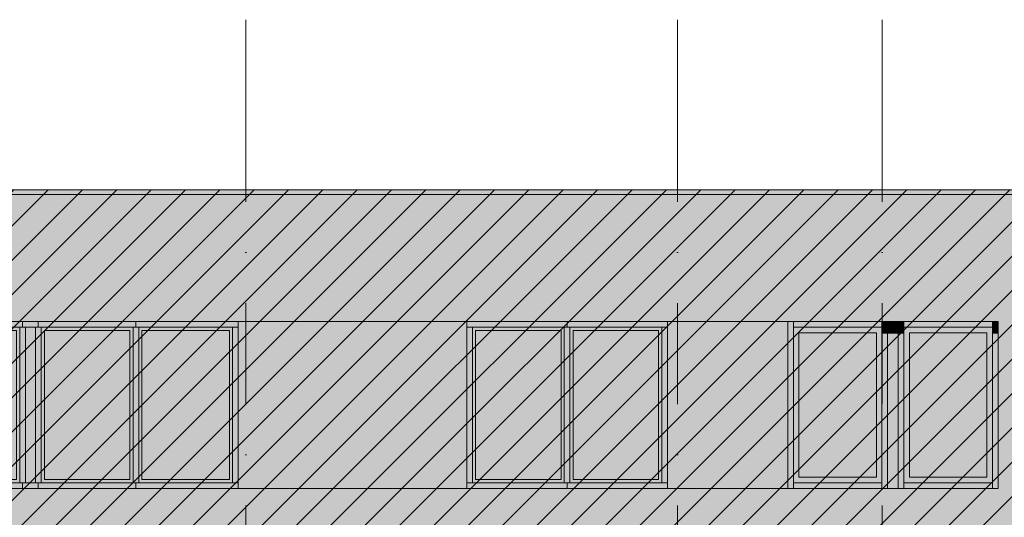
# Model space of a CAD drawing. Header units: millimetres. Extents: x -194 to 1012562, y 0 to 44349.
# Tile 30 of 97: x 45428 to 57590, y 28519 to 34667. Entities that reach past the tile are written whole.
import ezdxf
from ezdxf.enums import TextEntityAlignment as Align

# ---------------------------------------------------------------- set-up
doc = ezdxf.new("R2010")
doc.units = ezdxf.units.MM
doc.header["$MEASUREMENT"] = 0
doc.linetypes.add('streep-punt', pattern=[2500, 1250, -625, 0, -625])
for name, color, linetype in [('New_0 2D arcering', 7, 'Continuous'), ('New_A-WALL-____-OTLN.IFC Model', 7, 'Continuous'), ('New_IFC Appartementen', 7, 'Continuous'), ('New_IFC Appartementen 2D arcering', 7, 'Continuous'), ('Stramien', 7, 'Continuous')]:
    doc.layers.add(name, color=color, linetype=linetype)
doc.styles.add('GENERATED_STYLE_1', font='arial.ttf')

# ---------------------------------------------------------------- blocks, each defined once
blk = doc.blocks.new('Section Element_555_7', base_point=(76179, 8237))
at = {"layer": 'New_IFC Appartementen 2D arcering', "linetype": 'Continuous', "lineweight": 0, "true_color": 0x1e2122}
blk.add_hatch(color=250, dxfattribs=at).paths.add_polyline_path([(57513, 30937), (57443, 30937), (57443, 30788), (57513, 30788)])
at = {"layer": 'New_IFC Appartementen', "color": 9, "linetype": 'Continuous', "lineweight": 0}
blk.add_line((57443, 28947), (57443, 30867), dxfattribs=at)
blk = doc.blocks.new('Section Element_556_7', base_point=(76179, 8237))
at = {"layer": 'New_IFC Appartementen', "color": 9, "linetype": 'Continuous', "lineweight": 0}
for p, q in [((56350, 28947), (57443, 28947)), ((57443, 28947), (57443, 28877))]:
    blk.add_line(p, q, dxfattribs=at)
blk = doc.blocks.new('Section Element_557_7', base_point=(76179, 8237))
at = {"layer": 'New_IFC Appartementen 2D arcering', "linetype": 'Continuous', "lineweight": 0, "true_color": 0x1e2122}
blk.add_hatch(color=250, dxfattribs=at).paths.add_polyline_path([(56350, 30937), (56280, 30937), (56280, 30788), (56350, 30788)])
at = {"layer": 'New_IFC Appartementen', "color": 9, "linetype": 'Continuous', "lineweight": 0}
for p, q in [((56350, 30867), (56350, 28947)), ((56350, 28947), (56350, 28877))]:
    blk.add_line(p, q, dxfattribs=at)
blk = doc.blocks.new('Section Element_558_7', base_point=(76179, 8237))
at = {"layer": 'New_IFC Appartementen 2D arcering', "linetype": 'Continuous', "lineweight": 0, "true_color": 0x1e2122}
for points in [[(57443, 30867), (56350, 30867), (56350, 28947), (56356, 28947), (56356, 30780), (56417, 30780), (56417, 30800), (57376, 30800), (57376, 30780), (57443, 30780)], [(56417, 29014), (56434, 29014), (56434, 30757), (57376, 30757), (57376, 30800), (56417, 30800)]]:
    blk.add_hatch(color=250, dxfattribs=at).paths.add_polyline_path(points)
at = {"layer": 'New_IFC Appartementen', "color": 9, "linetype": 'Continuous', "lineweight": 0}
for p, q in [((56417, 30800), (57376, 30800)), ((56417, 29014), (56417, 30800)), ((57376, 30800), (57376, 29014)), ((57376, 29014), (56417, 29014))]:
    blk.add_line(p, q, dxfattribs=at)
blk = doc.blocks.new('Section Element_559_7', base_point=(76179, 8237))
at = {"layer": 'New_IFC Appartementen 2D arcering', "linetype": 'Continuous', "lineweight": 0, "true_color": 0x1e2122}
blk.add_hatch(color=250, dxfattribs=at).paths.add_polyline_path([(56350, 30937), (56350, 30867), (57443, 30867), (57443, 30937)])
at = {"layer": 'New_IFC Appartementen', "color": 9, "linetype": 'Continuous', "lineweight": 0}
for p, q in [((56350, 30867), (56350, 30937)), ((57443, 30867), (57443, 30937)), ((57443, 30867), (56350, 30867))]:
    blk.add_line(p, q, dxfattribs=at)
blk = doc.blocks.new('Section Element_560_7', base_point=(76179, 8237))
at = {"layer": 'New_IFC Appartementen 2D arcering', "linetype": 'Continuous', "lineweight": 0, "true_color": 0x1e2122}
blk.add_hatch(color=250, dxfattribs=at).paths.add_polyline_path([(56149, 30937), (56079, 30937), (56079, 30788), (56149, 30788)])
at = {"layer": 'New_IFC Appartementen', "color": 9, "linetype": 'Continuous', "lineweight": 0}
blk.add_line((56079, 30867), (56079, 28947), dxfattribs=at)
blk = doc.blocks.new('Section Element_561_7', base_point=(76179, 8237))
at = {"layer": 'New_IFC Appartementen 2D arcering', "linetype": 'Continuous', "lineweight": 0, "true_color": 0x1e2122}
blk.add_hatch(color=250, dxfattribs=at).paths.add_polyline_path([(54917, 28877), (54982, 28877), (54982, 30788), (54987, 30788), (54987, 30937), (54917, 30937)])
at = {"layer": 'New_IFC Appartementen', "color": 9, "linetype": 'Continuous', "lineweight": 0}
blk.add_line((54987, 28947), (54987, 30867), dxfattribs=at)
blk = doc.blocks.new('Section Element_562_7', base_point=(76179, 8237))
at = {"layer": 'New_IFC Appartementen 2D arcering', "linetype": 'Continuous', "lineweight": 0, "true_color": 0x1e2122}
blk.add_hatch(color=250, dxfattribs=at).paths.add_polyline_path([(54987, 30937), (54987, 30867), (56079, 30867), (56079, 30937)])
at = {"layer": 'New_IFC Appartementen', "color": 9, "linetype": 'Continuous', "lineweight": 0}
for p, q in [((54987, 30937), (54987, 30867)), ((56079, 30937), (56079, 30867)), ((54987, 30867), (56079, 30867))]:
    blk.add_line(p, q, dxfattribs=at)
blk = doc.blocks.new('Section Element_563_7', base_point=(76179, 8237))
at = {"layer": 'New_IFC Appartementen', "color": 9, "linetype": 'Continuous', "lineweight": 0}
for p, q in [((54987, 28877), (54987, 28947)), ((56079, 28947), (54987, 28947)), ((56079, 28877), (56079, 28947))]:
    blk.add_line(p, q, dxfattribs=at)
blk = doc.blocks.new('Section Element_564_7', base_point=(76179, 8237))
at = {"layer": 'New_IFC Appartementen 2D arcering', "linetype": 'Continuous', "lineweight": 0, "true_color": 0x1e2122}
for points in [[(56079, 30867), (54987, 30867), (54987, 28947), (54992, 28947), (54992, 30780), (55054, 30780), (55054, 30800), (56012, 30800), (56012, 30780), (56079, 30780)], [(55054, 30800), (55054, 29014), (55070, 29014), (55070, 30757), (56012, 30757), (56012, 30800)]]:
    blk.add_hatch(color=250, dxfattribs=at).paths.add_polyline_path(points)
at = {"layer": 'New_IFC Appartementen', "color": 9, "linetype": 'Continuous', "lineweight": 0}
for p, q in [((55054, 30800), (55054, 29014)), ((56012, 30800), (55054, 30800)), ((56012, 29014), (56012, 30800)), ((55054, 29014), (56012, 29014))]:
    blk.add_line(p, q, dxfattribs=at)
blk = doc.blocks.new('Section Element_565_7', base_point=(76179, 8237))
at = {"layer": 'New_IFC Appartementen 2D arcering', "linetype": 'Continuous', "lineweight": 0, "true_color": 0x1e2122}
blk.add_hatch(color=250, dxfattribs=at).paths.add_polyline_path([(56280, 30937), (56149, 30937), (56149, 30788), (56280, 30788)])
blk = doc.blocks.new('Section Element_566_7', base_point=(76179, 8237))
at = {"layer": 'New_A-WALL-____-OTLN.IFC Model', "color": 1, "linetype": 'Continuous', "lineweight": 0}
blk.add_line((56149, 30937), (56149, 28877), dxfattribs=at)
blk = doc.blocks.new('Section Element_567_7', base_point=(76179, 8237))
at = {"layer": 'New_A-WALL-____-OTLN.IFC Model', "color": 1, "linetype": 'Continuous', "lineweight": 0}
blk.add_line((56280, 28877), (56280, 30937), dxfattribs=at)
blk = doc.blocks.new('Section Element_568_7', base_point=(76179, 8237))
at = {"layer": 'New_IFC Appartementen 2D arcering', "linetype": 'Continuous', "lineweight": 0, "true_color": 0x1e2122}
blk.add_hatch(color=250, dxfattribs=at).paths.add_polyline_path([(48128, 30937), (48128, 30880), (50950, 30880), (50950, 30937)])
at = {"layer": 'New_IFC Appartementen', "color": 2, "linetype": 'Continuous', "lineweight": 0}
for p, q in [((48128, 30937), (48128, 28877)), ((50950, 30937), (50950, 28877))]:
    blk.add_line(p, q, dxfattribs=at)
blk = doc.blocks.new('Section Element_571_7', base_point=(76179, 8237))
at = {"layer": 'New_IFC Appartementen', "color": 9, "linetype": 'Continuous', "lineweight": 0}
for p, q in [((48058, 30867), (46898, 30867)), ((46898, 30867), (46898, 28947)), ((46938, 28987), (46938, 30827)), ((46938, 30827), (48018, 30827)), ((48018, 30827), (48018, 28987)), ((48058, 28947), (48058, 30867)), ((46898, 28947), (48058, 28947)), ((48018, 28987), (46938, 28987))]:
    blk.add_line(p, q, dxfattribs=at)
blk = doc.blocks.new('Section Element_574_7', base_point=(76179, 8237))
at = {"layer": 'New_IFC Appartementen', "color": 9, "linetype": 'Continuous', "lineweight": 0}
blk.add_line((48058, 28947), (48128, 28947), dxfattribs=at)
blk = doc.blocks.new('Section Element_576_7', base_point=(76179, 8237))
at = {"layer": 'New_IFC Appartementen', "color": 9, "linetype": 'Continuous', "lineweight": 0}
blk.add_line((45498, 30867), (45498, 28947), dxfattribs=at)
blk = doc.blocks.new('Section Element_577_7', base_point=(76179, 8237))
at = {"layer": 'New_IFC Appartementen', "color": 9, "linetype": 'Continuous', "lineweight": 0}
blk.add_line((45428, 28947), (45463, 28947), dxfattribs=at)
blk = doc.blocks.new('Section Element_578_7', base_point=(76179, 8237))
at = {"layer": 'New_IFC Appartementen 2D arcering', "linetype": 'Continuous', "lineweight": 0, "true_color": 0x1e2122}
blk.add_hatch(color=250, dxfattribs=at).paths.add_polyline_path([(45498, 28947), (45505, 28947), (45505, 30856), (45623, 30856), (45623, 30867), (45498, 30867)])
blk = doc.blocks.new('Section Element_579_7', base_point=(76179, 8237))
at = {"layer": 'New_IFC Appartementen', "color": 9, "linetype": 'Continuous', "lineweight": 0}
for p, q in [((45463, 28947), (45463, 28877)), ((45463, 28947), (45498, 28947)), ((45498, 28947), (45623, 28947))]:
    blk.add_line(p, q, dxfattribs=at)
blk = doc.blocks.new('Section Element_580_7', base_point=(76179, 8237))
at = {"layer": 'New_IFC Appartementen 2D arcering', "linetype": 'Continuous', "lineweight": 0, "true_color": 0x1e2122}
blk.add_hatch(color=250, dxfattribs=at).paths.add_polyline_path([(45658, 30937), (45658, 30872), (46863, 30872), (46863, 30937)])
blk = doc.blocks.new('Section Element_581_7', base_point=(76179, 8237))
at = {"layer": 'New_IFC Appartementen', "color": 9, "linetype": 'Continuous', "lineweight": 0}
for p, q in [((45623, 30867), (45623, 28947)), ((45693, 30867), (45658, 30867)), ((45658, 28947), (45623, 28947))]:
    blk.add_line(p, q, dxfattribs=at)
blk = doc.blocks.new('Section Element_584_7', base_point=(76179, 8237))
at = {"layer": 'New_IFC Appartementen 2D arcering', "linetype": 'Continuous', "lineweight": 0, "true_color": 0x1e2122}
blk.add_hatch(color=250, dxfattribs=at).paths.add_polyline_path([(44258, 30937), (44258, 30872), (45463, 30872), (45463, 30937)])
at = {"layer": 'New_IFC Appartementen', "color": 9, "linetype": 'Continuous', "lineweight": 0}
for p, q in [((44258, 30867), (44258, 30937)), ((45463, 30867), (45428, 30867))]:
    blk.add_line(p, q, dxfattribs=at)
blk = doc.blocks.new('Section Element_586_7', base_point=(76179, 8237))
at = {"layer": 'New_IFC Appartementen 2D arcering', "linetype": 'Continuous', "lineweight": 0, "true_color": 0x1e2122}
blk.add_hatch(color=250, dxfattribs=at).paths.add_polyline_path([(45658, 30937), (45463, 30937), (45463, 30872), (45658, 30872)])
at = {"layer": 'New_IFC Appartementen', "color": 9, "linetype": 'Continuous', "lineweight": 0}
for p, q in [((45463, 30867), (45463, 30937)), ((45658, 30867), (45658, 30937)), ((45658, 30867), (45463, 30867))]:
    blk.add_line(p, q, dxfattribs=at)
blk = doc.blocks.new('Section Element_587_7', base_point=(76179, 8237))
at = {"layer": 'New_IFC Appartementen', "color": 9, "linetype": 'Continuous', "lineweight": 0}
for p, q in [((45428, 30867), (44293, 30867)), ((44293, 30867), (44293, 28947)), ((44333, 28987), (44333, 30827)), ((44333, 30827), (45388, 30827)), ((45388, 30827), (45388, 28987)), ((45428, 28947), (45428, 30867)), ((44293, 28947), (45428, 28947)), ((45388, 28987), (44333, 28987))]:
    blk.add_line(p, q, dxfattribs=at)
blk = doc.blocks.new('Section Element_588_7', base_point=(76179, 8237))
at = {"layer": 'New_IFC Appartementen 2D arcering', "linetype": 'Continuous', "lineweight": 0, "true_color": 0x1e2122}
blk.add_hatch(color=250, dxfattribs=at).paths.add_polyline_path([(48128, 30937), (46863, 30937), (46863, 30872), (48128, 30872)])
at = {"layer": 'New_IFC Appartementen', "color": 9, "linetype": 'Continuous', "lineweight": 0}
for p, q in [((46863, 30867), (46863, 30937)), ((48128, 30867), (48058, 30867))]:
    blk.add_line(p, q, dxfattribs=at)
blk = doc.blocks.new('Section Element_589_7', base_point=(76179, 8237))
at = {"layer": 'New_IFC Appartementen', "color": 9, "linetype": 'Continuous', "lineweight": 0}
for p, q in [((46828, 30867), (45693, 30867)), ((45693, 30867), (45693, 28947)), ((45733, 28987), (45733, 30827)), ((45733, 30827), (46788, 30827)), ((46788, 30827), (46788, 28987)), ((46828, 28947), (46828, 30867)), ((45693, 28947), (46828, 28947)), ((46788, 28987), (45733, 28987))]:
    blk.add_line(p, q, dxfattribs=at)
blk = doc.blocks.new('Section Element_590_7', base_point=(76179, 8237))
at = {"layer": 'New_IFC Appartementen', "color": 9, "linetype": 'Continuous', "lineweight": 0}
for p, q in [((46898, 30867), (46828, 30867)), ((46898, 28947), (46863, 28947))]:
    blk.add_line(p, q, dxfattribs=at)
blk = doc.blocks.new('Section Element_591_7', base_point=(76179, 8237))
at = {"layer": 'New_IFC Appartementen', "color": 9, "linetype": 'Continuous', "lineweight": 0}
for p, q in [((45658, 28947), (45658, 28877)), ((45658, 28947), (45693, 28947)), ((46828, 28947), (46863, 28947)), ((46863, 28947), (46863, 28877))]:
    blk.add_line(p, q, dxfattribs=at)
blk = doc.blocks.new('Section Element_592_7', base_point=(76179, 8237))
at = {"layer": 'New_IFC Appartementen 2D arcering', "linetype": 'Continuous', "lineweight": 0, "true_color": 0x1e2122}
blk.add_hatch(color=250, dxfattribs=at).paths.add_polyline_path([(45733, 30827), (45733, 28987), (45753, 28987), (45753, 30798), (46788, 30798), (46788, 30827)])
blk = doc.blocks.new('Section Element_593_7', base_point=(76179, 8237))
at = {"layer": 'New_IFC Appartementen 2D arcering', "linetype": 'Continuous', "lineweight": 0, "true_color": 0x1e2122}
blk.add_hatch(color=250, dxfattribs=at).paths.add_polyline_path([(46938, 30827), (46938, 28987), (46958, 28987), (46958, 30798), (48018, 30798), (48018, 30827)])
blk = doc.blocks.new('Section Element_621_7', base_point=(76179, 8237))
at = {"layer": 'New_IFC Appartementen 2D arcering', "linetype": 'Continuous', "lineweight": 0, "true_color": 0x1e2122}
blk.add_hatch(color=250, dxfattribs=at).paths.add_polyline_path([(36828, 32450), (60509, 32450), (60509, 32507), (36828, 32507)])
blk = doc.blocks.new('Section Element_622_7', base_point=(76179, 8237))
at = {"layer": 'New_A-WALL-____-OTLN.IFC Model', "color": 1, "linetype": 'Continuous', "lineweight": 0}
for p, q in [((37685, 30937), (57513, 30937)), ((57513, 30937), (57513, 28877)), ((57513, 28877), (37685, 28877))]:
    blk.add_line(p, q, dxfattribs=at)
blk = doc.blocks.new('Section Element_627_7', base_point=(76179, 8237))
at = {"layer": 'New_IFC Appartementen 2D arcering', "linetype": 'Continuous', "lineweight": 0, "true_color": 0x1e2122}
blk.add_hatch(color=250, dxfattribs=at).paths.add_polyline_path([(54917, 30937), (53430, 30937), (53430, 30880), (54917, 30880)])
at = {"layer": 'New_IFC Appartementen', "color": 2, "linetype": 'Continuous', "lineweight": 0}
for p, q in [((53430, 30937), (53430, 28877)), ((54917, 30937), (54917, 28877))]:
    blk.add_line(p, q, dxfattribs=at)
blk = doc.blocks.new('Section Element_628_7', base_point=(76179, 8237))
at = {"layer": 'New_IFC Appartementen', "color": 9, "linetype": 'Continuous', "lineweight": 0}
for p, q in [((52265, 30827), (53320, 30827)), ((52265, 28987), (52265, 30827)), ((53320, 28987), (53320, 30827)), ((52265, 28987), (53320, 28987))]:
    blk.add_line(p, q, dxfattribs=at)
blk = doc.blocks.new('Section Element_629_7', base_point=(76179, 8237))
at = {"layer": 'New_IFC Appartementen 2D arcering', "linetype": 'Continuous', "lineweight": 0, "true_color": 0x1e2122}
blk.add_hatch(color=250, dxfattribs=at).paths.add_polyline_path([(51081, 28987), (51081, 28958), (51089, 28947), (52155, 28947), (52155, 30770), (52136, 30798), (52115, 30798), (52115, 28987)])
at = {"layer": 'New_IFC Appartementen', "color": 9, "linetype": 'Continuous', "lineweight": 0}
for p, q in [((51020, 28947), (51020, 30867)), ((51020, 30867), (52155, 30867)), ((52155, 30867), (52155, 28947)), ((52155, 28947), (51020, 28947))]:
    blk.add_line(p, q, dxfattribs=at)
blk = doc.blocks.new('Section Element_630_7', base_point=(76179, 8237))
at = {"layer": 'New_IFC Appartementen 2D arcering', "linetype": 'Continuous', "lineweight": 0, "true_color": 0x1e2122}
blk.add_hatch(color=250, dxfattribs=at).paths.add_polyline_path([(53430, 30937), (52190, 30937), (52190, 30872), (53430, 30872)])
blk = doc.blocks.new('Section Element_631_7', base_point=(76179, 8237))
at = {"layer": 'New_IFC Appartementen 2D arcering', "linetype": 'Continuous', "lineweight": 0, "true_color": 0x1e2122}
for points in [[(50950, 28877), (50956, 28877), (50956, 28947), (50950, 28947)], [(52160, 28947), (51089, 28947), (51105, 28924), (52160, 28924)]]:
    blk.add_hatch(color=250, dxfattribs=at).paths.add_polyline_path(points)
blk = doc.blocks.new('Section Element_632_7', base_point=(76179, 8237))
at = {"layer": 'New_IFC Appartementen 2D arcering', "linetype": 'Continuous', "lineweight": 0, "true_color": 0x1e2122}
blk.add_hatch(color=250, dxfattribs=at).paths.add_polyline_path([(53360, 28947), (53365, 28947), (53365, 30764), (53360, 30770)])
at = {"layer": 'New_IFC Appartementen', "color": 9, "linetype": 'Continuous', "lineweight": 0}
blk.add_line((53430, 30867), (53360, 30867), dxfattribs=at)
blk = doc.blocks.new('Section Element_633_7', base_point=(76179, 8237))
at = {"layer": 'New_IFC Appartementen 2D arcering', "linetype": 'Continuous', "lineweight": 0, "true_color": 0x1e2122}
blk.add_hatch(color=250, dxfattribs=at).paths.add_polyline_path([(50950, 28947), (50956, 28947), (50956, 30867), (50950, 30867)])
at = {"layer": 'New_IFC Appartementen', "color": 9, "linetype": 'Continuous', "lineweight": 0}
blk.add_line((50950, 28947), (51020, 28947), dxfattribs=at)
blk = doc.blocks.new('Section Element_634_7', base_point=(76179, 8237))
at = {"layer": 'New_IFC Appartementen 2D arcering', "linetype": 'Continuous', "lineweight": 0, "true_color": 0x1e2122}
blk.add_hatch(color=250, dxfattribs=at).paths.add_polyline_path([(52286, 28958), (52294, 28947), (53360, 28947), (53360, 30770), (53341, 30798), (53320, 30798), (53320, 28987), (52286, 28987)])
at = {"layer": 'New_IFC Appartementen', "color": 9, "linetype": 'Continuous', "lineweight": 0}
for p, q in [((52225, 28947), (52225, 30867)), ((52225, 30867), (53360, 30867)), ((53360, 30867), (53360, 28947)), ((53360, 28947), (52225, 28947))]:
    blk.add_line(p, q, dxfattribs=at)
blk = doc.blocks.new('Section Element_635_7', base_point=(76179, 8237))
at = {"layer": 'New_IFC Appartementen 2D arcering', "linetype": 'Continuous', "lineweight": 0, "true_color": 0x1e2122}
blk.add_hatch(color=250, dxfattribs=at).paths.add_polyline_path([(50950, 30867), (50956, 30867), (50956, 30872), (52190, 30872), (52190, 30937), (50950, 30937)])
at = {"layer": 'New_IFC Appartementen', "color": 9, "linetype": 'Continuous', "lineweight": 0}
for p, q in [((52190, 30937), (52190, 30867)), ((50950, 30867), (51020, 30867))]:
    blk.add_line(p, q, dxfattribs=at)
blk = doc.blocks.new('Section Element_636_7', base_point=(76179, 8237))
at = {"layer": 'New_IFC Appartementen 2D arcering', "linetype": 'Continuous', "lineweight": 0, "true_color": 0x1e2122}
blk.add_hatch(color=250, dxfattribs=at).paths.add_polyline_path([(53365, 28947), (52294, 28947), (52310, 28924), (53365, 28924)])
at = {"layer": 'New_IFC Appartementen', "color": 9, "linetype": 'Continuous', "lineweight": 0}
for p, q in [((52190, 28877), (52190, 28947)), ((53430, 28947), (53360, 28947))]:
    blk.add_line(p, q, dxfattribs=at)
blk = doc.blocks.new('Section Element_637_7', base_point=(76179, 8237))
at = {"layer": 'New_IFC Appartementen 2D arcering', "linetype": 'Continuous', "lineweight": 0, "true_color": 0x1e2122}
blk.add_hatch(color=250, dxfattribs=at).paths.add_polyline_path([(52155, 28947), (52160, 28947), (52160, 30764), (52155, 30770)])
at = {"layer": 'New_IFC Appartementen', "color": 9, "linetype": 'Continuous', "lineweight": 0}
for p, q in [((52225, 30867), (52155, 30867)), ((52225, 28947), (52155, 28947))]:
    blk.add_line(p, q, dxfattribs=at)
blk = doc.blocks.new('Section Element_638_7', base_point=(76179, 8237))
at = {"layer": 'New_IFC Appartementen', "color": 9, "linetype": 'Continuous', "lineweight": 0}
for p, q in [((51060, 30827), (52115, 30827)), ((51060, 28987), (51060, 30827)), ((52115, 28987), (52115, 30827)), ((51060, 28987), (52115, 28987))]:
    blk.add_line(p, q, dxfattribs=at)
blk = doc.blocks.new('Section Element_643_7', base_point=(76179, 8237))
at = {"layer": 'New_IFC Appartementen', "color": 2, "linetype": 'Continuous', "lineweight": 0}
for p, q in [((36788, 32567), (60549, 32567)), ((36788, 32507), (60549, 32507))]:
    blk.add_line(p, q, dxfattribs=at)
blk = doc.blocks.new('Standard grid marker[6]_7', base_point=(48223, 34667))
at = {"layer": 'Stramien', "color": 1, "linetype": 'streep-punt', "lineweight": 0}
for q in [(48223, 34667), (48223, 4837)]:
    blk.add_line((48223, 33667), q, dxfattribs=at)
at = {"layer": 'Stramien', "color": 2, "lineweight": 0, "style": 'GENERATED_STYLE_1'}
blk.add_attdef('AC_MarkerText_1', text='', height=350, rotation=360, dxfattribs=at).set_placement((48223, 3512), align=Align.TOP_CENTER)
blk = doc.blocks.new('Standard grid marker[7]_7', base_point=(53553, 34667))
at = {"layer": 'Stramien', "color": 1, "linetype": 'streep-punt', "lineweight": 0}
for q in [(53553, 34667), (53553, 4837)]:
    blk.add_line((53553, 33667), q, dxfattribs=at)
at = {"layer": 'Stramien', "color": 2, "lineweight": 0, "style": 'GENERATED_STYLE_1'}
blk.add_attdef('AC_MarkerText_1', text='', height=350, rotation=360, dxfattribs=at).set_placement((53553, 3512), align=Align.TOP_CENTER)
blk = doc.blocks.new('Standard grid marker[8]_7', base_point=(56083, 34667))
at = {"layer": 'Stramien', "color": 1, "linetype": 'streep-punt', "lineweight": 0}
for q in [(56083, 34667), (56083, 4837)]:
    blk.add_line((56083, 33667), q, dxfattribs=at)
at = {"layer": 'Stramien', "color": 2, "lineweight": 0, "style": 'GENERATED_STYLE_1'}
blk.add_attdef('AC_MarkerText_1', text='', height=350, rotation=360, dxfattribs=at).set_placement((56083, 3512), align=Align.TOP_CENTER)

msp = doc.modelspace()

# ---------------------------------------------------------------- hatches: boundary and pattern name
at = {"layer": 'New_0 2D arcering', "linetype": 'Continuous', "lineweight": 0, "true_color": 0x3c4244}
h = msp.add_hatch(dxfattribs=at)
h.set_pattern_fill('940_Diagonaal_300_0007', color=149, style=0, pattern_type=2)
h.set_pattern_definition([(45, (76178.77, 8236.6), (-212.132, 212.132), [])])
h.paths.add_polyline_path([(19907.9, 29466.6), (19962.9, 29466.6), (19962.9, 16726.6), (32073.3, 16726.6), (32073.3, 16926.6), (48372.9, 16926.6), (48372.6, 16730.4), (55853, 16722.5), (55853, 19786.6), (55823, 19786.6), (55823, 19811.6), (57962.9, 19811.6), (57962.9, 23126.6), (57932.9, 23126.6), (57932.9, 23151.6), (60507.9, 23151.6), (60507.9, 28006.6), (60576.8, 28006.6), (60576.8, 32506.6), (60548.9, 32506.6), (60548.9, 32566.6), (43637.9, 32566.6), (43637.9, 33106.6), (43692.9, 33106.6), (43692.9, 33166.6), (36772.9, 33166.6), (36772.9, 33106.6), (36827.9, 33106.6), (36827.9, 32566.6), (36787.9, 32566.6), (36787.9, 32506.6), (36827.9, 32506.6), (36827.9, 31236.6), (34834.9, 31236.6), (34834.9, 30936.6), (36827.9, 30936.6), (36827.9, 29526.6), (19907.9, 29526.6)])
at = {"layer": 'New_0 2D arcering', "linetype": 'Continuous', "lineweight": 0, "true_color": 0x686b6c}
for points in [[(19907.9, 29466.6), (19962.9, 29466.6), (19962.9, 16726.6), (32073.3, 16726.6), (32073.3, 16926.6), (48372.9, 16926.6), (48372.6, 16730.4), (55853, 16722.5), (55853, 19786.6), (55823, 19786.6), (55823, 19811.6), (57962.9, 19811.6), (57962.9, 23126.6), (57932.9, 23126.6), (57932.9, 23151.6), (60507.9, 23151.6), (60507.9, 28006.6), (60576.8, 28006.6), (60576.8, 32506.6), (60548.9, 32506.6), (60548.9, 32566.6), (43637.9, 32566.6), (43637.9, 33106.6), (43692.9, 33106.6), (43692.9, 33166.6), (36772.9, 33166.6), (36772.9, 33106.6), (36827.9, 33106.6), (36827.9, 32566.6), (36787.9, 32566.6), (36787.9, 32506.6), (36827.9, 32506.6), (36827.9, 31236.6), (34834.9, 31236.6), (34834.9, 30936.6), (36827.9, 30936.6), (36827.9, 29526.6), (19907.9, 29526.6)], [(36827.9, 31281.6), (48097.9, 31281.6), (48097.9, 31531.6), (49097.9, 31531.6), (49097.9, 32566.6), (43637.9, 32566.6), (43637.9, 33166.6), (36827.9, 33166.6)], [(52677.9, 31531.6), (53707.9, 31531.6), (53707.9, 31506.6), (53677.9, 31506.6), (53677.9, 30936.6), (53677.9, 28876.6), (53677.9, 28531.6), (60508.9, 28531.6), (60508.9, 32566.6), (52677.9, 32566.6)]]:
    msp.add_hatch(color=251, dxfattribs=at).paths.add_polyline_path(points)

# ---------------------------------------------------------------- block references
at = {"layer": 'New_A-WALL-____-OTLN.IFC Model', "lineweight": 0}
for name in ['Section Element_622_7', 'Section Element_566_7', 'Section Element_567_7']:
    msp.add_blockref(name, (76178.8, 8236.6), dxfattribs=at)
at = {"layer": 'New_IFC Appartementen', "lineweight": 0}
for name in ['Section Element_643_7', 'Section Element_621_7', 'Section Element_584_7', 'Section Element_586_7', 'Section Element_580_7', 'Section Element_588_7', 'Section Element_568_7', 'Section Element_635_7', 'Section Element_630_7', 'Section Element_627_7', 'Section Element_561_7', 'Section Element_562_7', 'Section Element_560_7', 'Section Element_565_7', 'Section Element_557_7', 'Section Element_559_7', 'Section Element_555_7', 'Section Element_587_7', 'Section Element_576_7', 'Section Element_578_7', 'Section Element_581_7', 'Section Element_589_7', 'Section Element_592_7', 'Section Element_590_7', 'Section Element_571_7', 'Section Element_593_7', 'Section Element_633_7', 'Section Element_629_7', 'Section Element_638_7', 'Section Element_637_7', 'Section Element_634_7', 'Section Element_628_7', 'Section Element_632_7', 'Section Element_564_7', 'Section Element_558_7', 'Section Element_577_7', 'Section Element_579_7', 'Section Element_591_7', 'Section Element_574_7', 'Section Element_631_7', 'Section Element_636_7', 'Section Element_563_7', 'Section Element_556_7']:
    msp.add_blockref(name, (76178.8, 8236.6), dxfattribs=at)
at = {"layer": 'Stramien', "color": 1, "linetype": 'Continuous', "lineweight": 0}
for name, p in [('Standard grid marker[6]_7', (48222.9, 34666.6)), ('Standard grid marker[7]_7', (53552.9, 34666.6)), ('Standard grid marker[8]_7', (56082.9, 34666.6))]:
    msp.add_blockref(name, p, dxfattribs=at)

doc.saveas('drawing.dxf')
